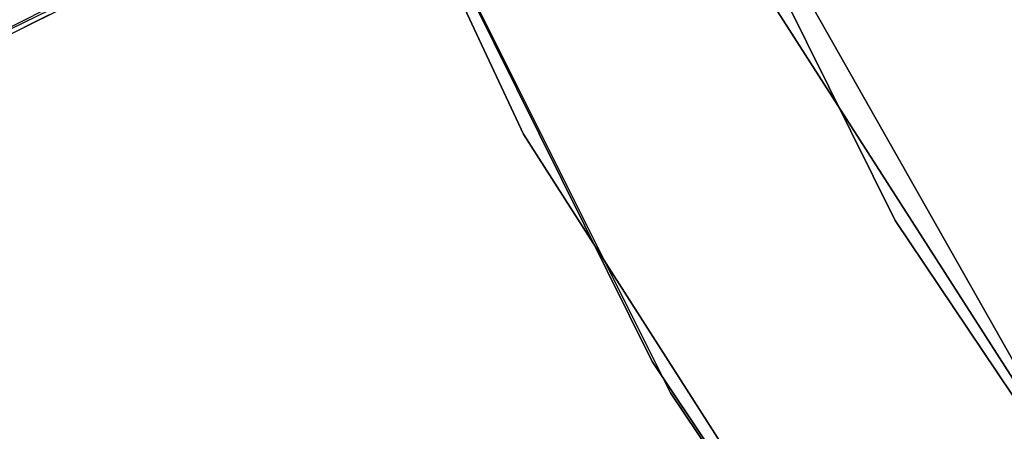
# Model space of a CAD drawing. Extents: x -91 to 91, y -91 to 262.
# Tile 40 of 256: x -58.29 to -53.03, y -32.26 to -30.06. Entities that reach past the tile are written whole.
import ezdxf

# ---------------------------------------------------------------- set-up
doc = ezdxf.new("R2010")
doc.units = 0
doc.header["$LTSCALE"] = 25.4
doc.layers.get('0').update_dxf_attribs({"linetype": 'CONTINUOUS'})

# ---------------------------------------------------------------- blocks, each defined once
blk = doc.blocks.new('ETE0_STL_1')
at = {"color": 0}
for p, q in [((-59.1289, -23.1523, 330.5076), (-55.601, -30.672, 330.5076)), ((-55.601, -30.672, 321.0076), (-59.1289, -23.1523, 321.0076)), ((-59.1289, -23.1523, 330.5076), (-55.601, -30.672, 330.5076)), ((-55.601, -30.672, 321.0076), (-59.1289, -23.1523, 321.0076)), ((-57.2222, -23.8667, 159.5), (-53.6174, -31.1315, 159.5)), ((-53.6174, -31.1315, 169), (-57.2222, -23.8667, 169)), ((-53.6174, -31.1315, 169), (-57.2222, -23.8667, 169)), ((-57.2222, -23.8667, 159.5), (-53.6174, -31.1315, 159.5)), ((-54.9146, -31.8847, 159.5), (-58.6066, -24.4441, 159.5)), ((-58.6066, -24.4441, 169), (-54.9146, -31.8847, 169)), ((-54.9146, -31.8847, 159.5), (-58.6066, -24.4441, 159.5)), ((-58.6066, -24.4441, 169), (-54.9146, -31.8847, 169)), ((-58.5318, -24.6227, 158.5), (-54.8172, -32.052, 158.5)), ((-54.8172, -32.052, 159.5), (-58.5318, -24.6227, 159.5)), ((-58.5318, -24.6227, 158.5), (-54.8172, -32.052, 158.5)), ((-54.8172, -32.052, 159.5), (-58.5318, -24.6227, 159.5)), ((-55.7821, -26.9473, 327.5076), (-51.7876, -33.9978, 327.5076)), ((-51.7876, -33.9978, 328.5076), (-55.7821, -26.9473, 328.5076)), ((-55.7821, -26.9473, 327.5076), (-51.7876, -33.9978, 327.5076)), ((-51.7876, -33.9978, 328.5076), (-55.7821, -26.9473, 328.5076)), ((-55.4983, -28.6591, 170.3622), (-62.36, -32.1357, 170.1281)), ((-55.4983, -28.6591, 170.3622), (-62.36, -32.1357, 170.1281)), ((-55.4726, -28.7108, 169.8871), (-62.3857, -32.084, 169.653)), ((-55.4726, -28.7108, 169.8871), (-62.3857, -32.084, 169.653)), ((-55.4726, -28.7108, 169.8871), (-62.36, -32.1357, 170.1281)), ((-55.4726, -28.7108, 169.8871), (-62.36, -32.1357, 170.1281)), ((-55.4726, -28.7108, 170.1281), (-62.36, -32.1357, 170.1281)), ((-55.4726, -28.7108, 170.1281), (-62.36, -32.1357, 170.1281)), ((-49.9143, -36.7773, 330.5076), (-54.2876, -29.9475, 330.5076)), ((-54.2876, -29.9475, 321.0076), (-49.9143, -36.7773, 321.0076)), ((-54.2876, -29.9475, 321.0076), (-49.9143, -36.7773, 321.0076)), ((-49.9143, -36.7773, 330.5076), (-54.2876, -29.9475, 330.5076)), ((-58.1344, -30.0344, 319.6635), (-60.7363, -31.3282, 318.998)), ((-58.1344, -30.0344, 319.6635), (-60.7363, -31.3282, 318.998)), ((-55.601, -30.672, 330.5076), (-51.1219, -37.667, 330.5076)), ((-51.1219, -37.667, 321.0076), (-55.601, -30.672, 321.0076)), ((-55.601, -30.672, 330.5076), (-51.1219, -37.667, 330.5076)), ((-55.601, -30.672, 330.5076), (-55.601, -30.672, 321.0076)), ((-51.1219, -37.667, 321.0076), (-55.601, -30.672, 321.0076)), ((-55.601, -30.672, 330.5076), (-55.601, -30.672, 321.0076)), ((-53.6174, -31.1315, 159.5), (-49.0953, -37.8636, 159.5)), ((-49.0953, -37.8636, 169), (-53.6174, -31.1315, 169)), ((-53.6174, -31.1315, 169), (-53.6174, -31.1315, 159.5)), ((-53.6174, -31.1315, 169), (-53.6174, -31.1315, 159.5)), ((-49.0953, -37.8636, 169), (-53.6174, -31.1315, 169)), ((-53.6174, -31.1315, 159.5), (-49.0953, -37.8636, 159.5)), ((-50.283, -38.7797, 159.5), (-54.9146, -31.8847, 159.5)), ((-54.9146, -31.8847, 169), (-50.283, -38.7797, 169)), ((-54.9146, -31.8847, 159.5), (-54.9146, -31.8847, 169)), ((-50.283, -38.7797, 159.5), (-54.9146, -31.8847, 159.5)), ((-54.9146, -31.8847, 169), (-50.283, -38.7797, 169)), ((-54.9146, -31.8847, 159.5), (-54.9146, -31.8847, 169)), ((-54.8172, -32.052, 158.5), (-54.8172, -32.052, 159.5)), ((-54.8172, -32.052, 158.5), (-50.1646, -38.9328, 158.5)), ((-50.1646, -38.9328, 159.5), (-54.8172, -32.052, 159.5)), ((-54.8172, -32.052, 158.5), (-54.8172, -32.052, 159.5)), ((-54.8172, -32.052, 158.5), (-50.1646, -38.9328, 158.5)), ((-50.1646, -38.9328, 159.5), (-54.8172, -32.052, 159.5))]:
    blk.add_line(p, q, dxfattribs=at)

msp = doc.modelspace()

# ---------------------------------------------------------------- block references
at = {"color": 253}
msp.add_blockref('ETE0_STL_1', (0, 0), dxfattribs=at)

doc.saveas('drawing.dxf')
